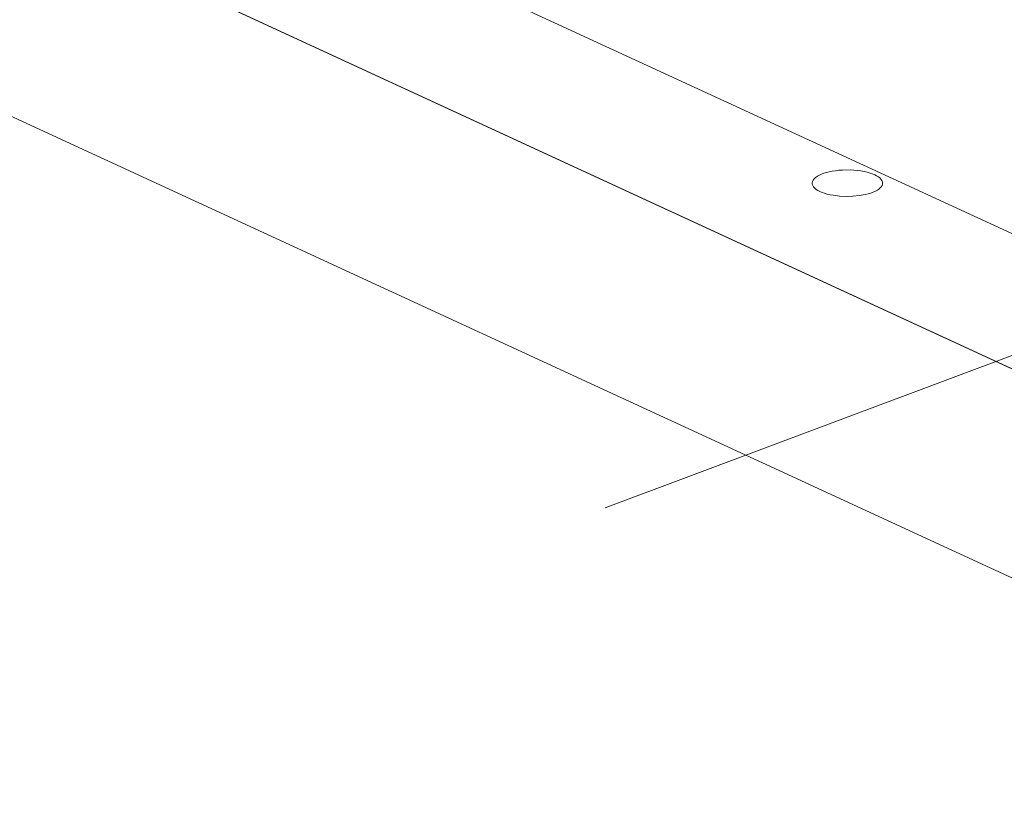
# Model space of a CAD drawing. Header units: inches. Extents: x -30 to 641, y 180 to 601.
# Tile 137 of 234: x 393.83 to 400.82, y 213.96 to 219.51. Entities that reach past the tile are written whole.
import ezdxf

# ---------------------------------------------------------------- set-up
doc = ezdxf.new("R2010")
doc.units = ezdxf.units.IN
doc.header["$MEASUREMENT"] = 0
doc.linetypes.add('AI-Linetype-5', pattern=[47.5, 22, -8.5, 8.5, -8.5])
doc.layers.add('1', color=7, linetype='Continuous')

# ---------------------------------------------------------------- blocks, each defined once
blk = doc.blocks.new('block 2900')
at = {"layer": '1', "color": 155, "lineweight": 18, "true_color": 0x4c7299}
blk.add_lwpolyline([(419.1209, 208.6137), (350.3893, 240.3191)], dxfattribs=at)
blk = doc.blocks.new('block 3843')
at = {"layer": '1', "color": 155, "lineweight": 18, "true_color": 0x4c7299}
blk.add_lwpolyline([(419.1209, 207.1308), (350.3893, 238.8362)], dxfattribs=at)
blk = doc.blocks.new('block 4437')
at = {"layer": '1', "color": 155, "lineweight": 18, "true_color": 0x4c7299}
blk.add_lwpolyline([(396.4233, 220.0432), (403.8085, 216.6364)], dxfattribs=at)
blk = doc.blocks.new('block 4697')
at = {"layer": '1', "color": 18, "lineweight": 13, "true_color": 0x4c0000}
blk.add_lwpolyline([(419.1209, 208.6137), (350.3893, 240.3191)], dxfattribs=at)
blk = doc.blocks.new('block 4730')
at = {"layer": '1', "color": 18, "lineweight": 13, "true_color": 0x4c0000}
blk.add_lwpolyline([(419.1209, 208.6137), (350.3893, 240.3191)], dxfattribs=at)
blk = doc.blocks.new('block 8458')
at = {"layer": '1', "color": 18, "lineweight": 13, "true_color": 0x4c0000}
blk.add_lwpolyline([(426.7453, 205.4526), (425.1794, 205.819), (422.2281, 207.1804), (423.0942, 207.8954), (422.3128, 208.7196), (420.0057, 208.8419), (418.3138, 208.986), (406.5086, 214.4317), (359.2875, 236.2144)], dxfattribs=at)
blk = doc.blocks.new('block 8781')
at = {"layer": '1', "color": 18, "lineweight": 13, "true_color": 0x4c0000}
blk.add_lwpolyline([(399.8959, 218.4084), (399.9096, 218.4015), (399.9217, 218.3939), (399.9321, 218.3859), (399.9405, 218.3773), (399.9466, 218.3685), (399.9505, 218.3595), (399.952, 218.3504), (399.9511, 218.3413), (399.948, 218.3324), (399.9427, 218.3238), (399.9354, 218.3156), (399.9262, 218.3077), (399.9148, 218.3), (399.9014, 218.2926), (399.8859, 218.2856), (399.8685, 218.2792), (399.8496, 218.2734), (399.8293, 218.2684), (399.7858, 218.2608), (399.7408, 218.2565), (399.6944, 218.2554), (399.6468, 218.2576), (399.6006, 218.2634), (399.5789, 218.2675), (399.5585, 218.2723), (399.5396, 218.2778), (399.5225, 218.2839), (399.5072, 218.2903), (399.4935, 218.2974), (399.4813, 218.3051), (399.4707, 218.3135), (399.4623, 218.3225), (399.4562, 218.332), (399.4528, 218.3417), (399.4521, 218.3517), (399.4542, 218.3617), (399.4591, 218.3715), (399.4668, 218.381), (399.4769, 218.39), (399.4892, 218.3984), (399.5034, 218.4062), (399.5191, 218.4132), (399.5359, 218.4193), (399.5538, 218.4248), (399.5734, 218.4297), (399.5949, 218.434), (399.6181, 218.4376), (399.6426, 218.4404), (399.6683, 218.4422), (399.7212, 218.4428), (399.7476, 218.4415), (399.7734, 218.4391), (399.7982, 218.4358), (399.8215, 218.4316), (399.8431, 218.4266), (399.8628, 218.421), (399.8804, 218.4149), (399.8959, 218.4084)], dxfattribs=at)
blk = doc.blocks.new('block 9241')
at = {"layer": '1', "color": 8, "linetype": 'AI-Linetype-5', "lineweight": 13, "true_color": 0x808080}
blk.add_lwpolyline([(397.9838, 216.0461), (410.941, 220.8968)], dxfattribs=at)

msp = doc.modelspace()

# ---------------------------------------------------------------- block references
at = {"layer": '1'}
for name in ['block 8458', 'block 2900', 'block 4697', 'block 4730', 'block 3843', 'block 9241', 'block 4437', 'block 8781']:
    msp.add_blockref(name, (0, 0), dxfattribs=at)

doc.saveas('drawing.dxf')
